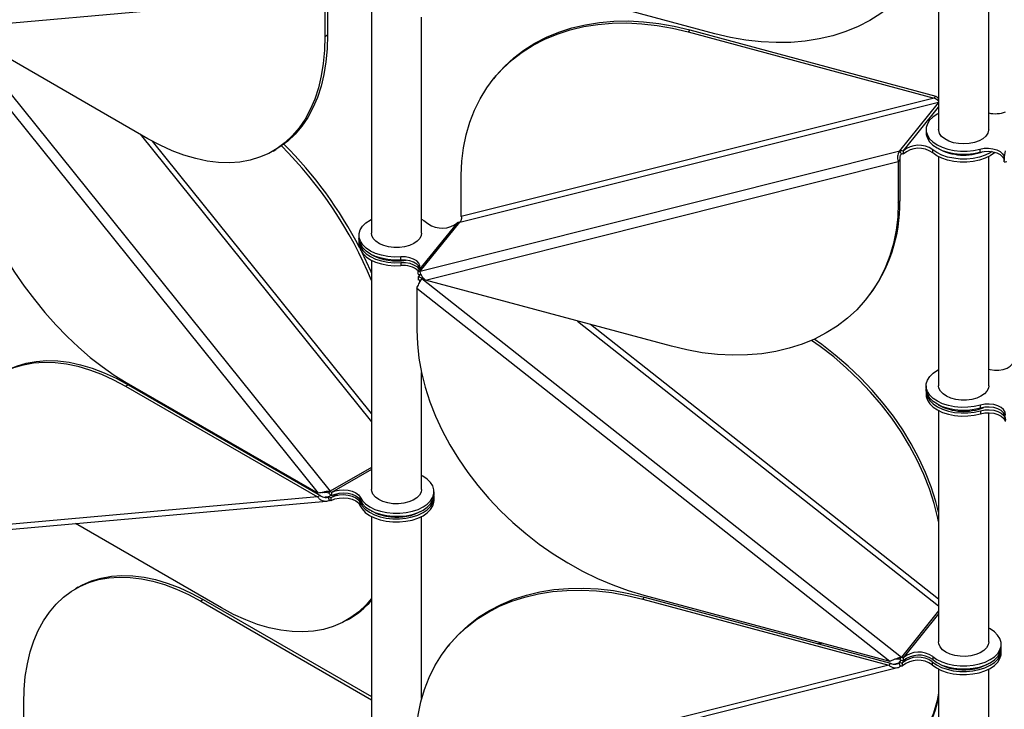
# Model space of a CAD drawing. Header units: millimetres. Extents: x 5 to 415, y 2 to 292.
# Tile 76 of 82: x 308 to 324, y 158 to 169. Entities that reach past the tile are written whole.
import ezdxf

# ---------------------------------------------------------------- set-up
doc = ezdxf.new("R2010")
doc.units = ezdxf.units.MM

msp = doc.modelspace()

# ---------------------------------------------------------------- linework, layer by layer
at = {"color": 7, "linetype": 'Continuous', "lineweight": 25}
for p, q in [((322.9108, 170.9539), (322.9108, 167.2723)), ((323.7108, 167.2723), (323.7108, 170.9539)), ((319.3358, 168.8043), (316.5666, 169.5498)), ((307.2081, 168.8966), (313.1041, 169.4238)), ((313.1041, 169.4238), (313.1041, 168.759)), ((313.1465, 169.4483), (313.1465, 168.7835)), ((313.8481, 169.2786), (313.8481, 165.6154)), ((314.6481, 165.6154), (314.6481, 169.0684)), ((310.2757, 167.1257), (307.2081, 168.8966)), ((307.2543, 168.8699), (313.1889, 161.4873)), ((318.9332, 168.8654), (318.9079, 168.834)), ((318.9079, 168.834), (322.8395, 167.7754)), ((318.9332, 168.8654), (322.8649, 167.8068)), ((307.102, 168.7917), (312.998, 161.4571)), ((313.1041, 168.759), (313.1465, 168.7835)), ((315.8218, 168.113), (315.7965, 168.0816)), ((322.8395, 167.7754), (315.2828, 165.8791)), ((322.8395, 167.7754), (322.8649, 167.8068)), ((315.2574, 165.7912), (322.9108, 167.7117)), ((322.2889, 166.9299), (322.9108, 167.6998)), ((322.3433, 166.9284), (322.9108, 167.631)), ((322.7108, 167.2723), (322.7108, 167.2233)), ((310.1518, 167.1972), (313.8481, 162.5991)), ((313.8481, 162.7329), (310.3508, 167.0835)), ((312.2755, 166.9277), (312.3179, 166.9522)), ((322.8169, 166.9), (322.8169, 166.949)), ((323.5682, 166.9594), (323.5682, 166.9104)), ((314.6234, 165.0064), (322.2889, 166.9299)), ((322.2907, 166.7922), (322.2653, 166.7608)), ((322.3161, 166.8802), (322.2889, 166.9299)), ((322.2907, 166.7922), (322.2907, 166.1275)), ((322.3433, 166.9284), (322.3433, 166.8794)), ((322.9108, 166.8385), (322.9108, 163.1752)), ((323.7108, 163.1752), (323.7108, 166.8385)), ((323.9605, 166.8048), (323.9799, 166.9326)), ((323.9605, 166.7558), (323.9605, 166.8048)), ((314.7086, 164.8646), (322.2653, 166.7608)), ((322.2653, 166.7608), (322.2653, 166.0961)), ((315.2828, 165.8791), (315.2828, 166.5438)), ((322.2653, 166.0961), (322.2907, 166.1275)), ((314.6005, 165.0124), (315.226, 165.7866)), ((314.6234, 165.0064), (315.2574, 165.7912)), ((315.2302, 165.7919), (315.226, 165.7866)), ((313.6481, 165.5786), (313.6481, 165.5296)), ((313.6481, 165.4888), (313.6481, 165.4398)), ((314.3174, 165.1856), (314.3174, 165.2346)), ((313.8481, 165.1816), (313.8481, 161.5184)), ((314.3174, 165.1447), (314.3174, 165.0957)), ((314.6005, 165.0124), (314.5962, 165.0071)), ((314.5962, 164.9581), (314.5962, 165.0071)), ((314.5962, 164.9173), (314.6005, 164.9226)), ((314.5962, 164.9173), (314.5962, 164.8683)), ((314.6182, 164.9542), (314.6005, 164.9226)), ((314.6258, 164.9539), (314.6005, 164.9226)), ((314.6666, 164.9094), (314.6506, 164.8895)), ((314.6506, 164.8895), (314.6234, 164.8544)), ((314.6506, 164.8895), (322.3161, 158.8381)), ((318.6402, 163.806), (314.7086, 164.8646)), ((314.5727, 164.7351), (322.1294, 158.7695)), ((314.5727, 164.7351), (314.5727, 164.0703)), ((321.7517, 164.5584), (321.777, 164.5898)), ((317.1393, 164.2101), (322.9108, 159.6539)), ((322.9108, 159.7619), (317.3469, 164.1542)), ((314.6481, 161.5184), (314.6481, 163.3873)), ((309.9191, 163.1675), (309.9615, 163.192)), ((309.9191, 163.1675), (312.9866, 161.3966)), ((309.9304, 163.228), (312.998, 161.4571)), ((309.9615, 163.192), (313.0291, 161.4211)), ((322.7108, 163.1752), (322.7108, 163.1262)), ((322.7108, 163.0854), (322.7108, 163.0364)), ((323.5798, 162.8166), (323.5798, 162.8656)), ((322.9108, 162.7783), (322.9108, 159.0782)), ((323.5798, 162.7758), (323.5798, 162.7268)), ((323.7108, 159.0782), (323.7108, 162.7436)), ((312.3228, 161.8469), (312.2957, 161.8445)), ((312.3338, 161.8405), (312.3067, 161.8381)), ((313.8481, 161.8678), (313.1889, 161.4873)), ((313.8481, 161.8367), (313.2101, 161.4685)), ((313.1677, 161.4571), (313.1889, 161.4873)), ((313.2059, 161.3894), (313.3244, 161.4578)), ((313.2101, 161.4685), (313.2101, 161.4195)), ((314.8481, 161.4326), (314.8481, 161.4816)), ((312.9866, 161.3966), (307.0906, 160.8694)), ((307.1697, 160.7974), (313.1316, 161.3305)), ((313.0291, 161.4211), (312.9866, 161.3966)), ((313.1564, 161.3966), (313.1003, 161.3916)), ((313.1564, 161.3966), (313.2033, 161.4237)), ((313.1776, 161.3419), (313.1564, 161.3966)), ((313.2059, 161.3894), (313.1988, 161.3853)), ((313.1988, 161.3853), (313.1988, 161.3363)), ((313.2059, 161.3404), (313.1988, 161.3363)), ((313.2059, 161.3404), (313.2059, 161.3894)), ((313.6643, 161.3118), (313.6643, 161.2628)), ((313.6674, 161.3943), (313.6674, 161.3453)), ((314.8481, 161.3428), (314.8481, 161.3918)), ((311.4522, 159.6241), (309.118, 160.9716)), ((313.8481, 161.0847), (313.8481, 157.4214)), ((314.6481, 158.1738), (314.6481, 161.0847)), ((309.161, 159.9538), (309.1185, 159.9294)), ((311.1608, 159.7558), (311.1184, 159.7313)), ((311.1184, 159.7313), (313.8481, 158.1555)), ((311.1608, 159.7558), (313.8481, 158.2045)), ((318.1832, 159.765), (318.2086, 159.7964)), ((318.1832, 159.765), (322.1148, 158.7064)), ((318.1978, 159.8281), (322.1294, 158.7695)), ((318.2086, 159.7964), (322.1402, 158.7378)), ((322.9108, 159.5743), (322.3161, 158.8381)), ((313.4521, 159.4261), (313.4945, 159.4506)), ((322.9108, 159.5268), (322.3433, 158.8243)), ((315.0971, 159.044), (315.0718, 159.0126)), ((321.0331, 159.0647), (320.9777, 159.0508)), ((321.0535, 159.0592), (320.998, 159.0453)), ((323.9108, 158.9925), (323.9108, 159.0415)), ((323.9108, 158.9027), (323.9108, 158.9517)), ((322.2743, 158.7399), (322.3127, 158.7874)), ((322.2889, 158.803), (322.3161, 158.8381)), ((322.3329, 158.7437), (322.3902, 158.8145)), ((322.3433, 158.8243), (322.3433, 158.7753)), ((322.8097, 158.7612), (322.8097, 158.7122)), ((322.8169, 158.8449), (322.8169, 158.7959)), ((322.1148, 158.7064), (314.5581, 156.8101)), ((314.618, 156.7515), (322.2547, 158.6678)), ((322.1402, 158.7378), (322.1148, 158.7064)), ((322.2743, 158.7399), (322.2101, 158.7238)), ((322.3015, 158.6902), (322.2743, 158.7399)), ((322.3329, 158.7437), (322.3287, 158.7384)), ((322.3287, 158.7384), (322.3287, 158.6894)), ((322.3329, 158.6947), (322.3287, 158.6894)), ((322.3329, 158.6947), (322.3329, 158.7437)), ((322.9108, 158.6445), (322.9108, 154.9813)), ((323.7108, 154.9813), (323.7108, 158.6445)), ((308.2899, 157.4332), (308.2899, 158.098))]:
    msp.add_line(p, q, dxfattribs=at)
at = {"color": 7, "linetype": 'Continuous', "lineweight": 25, "flags": 128}
for points in [[(322.9108, 170.567), (322.8851, 170.4503), (322.8265, 170.2494), (322.7516, 170.057), (322.6608, 169.8739), (322.5545, 169.7012), (322.4331, 169.5394), (322.2974, 169.3895), (322.1478, 169.2521), (321.9851, 169.1278), (321.8101, 169.0172), (321.6235, 168.9209), (321.4263, 168.8392), (321.2193, 168.7726), (321.0036, 168.7214), (320.78, 168.6858), (320.5498, 168.666), (320.3138, 168.662), (320.0733, 168.674), (319.8294, 168.7018), (319.5832, 168.7453), (319.3358, 168.8043)], [(315.8218, 168.113), (315.8359, 168.1302), (315.9716, 168.2801), (316.1212, 168.4176), (316.2839, 168.5419), (316.4589, 168.6524), (316.6455, 168.7488), (316.8427, 168.8304), (317.0497, 168.897), (317.2655, 168.9482), (317.489, 168.9838), (317.7193, 169.0036), (317.9552, 169.0076), (318.1957, 168.9956), (318.4396, 168.9678), (318.6859, 168.9243), (318.9332, 168.8654)], [(315.2828, 166.5438), (315.2912, 166.7645), (315.3165, 166.9795), (315.3586, 167.188), (315.4172, 167.3889), (315.4921, 167.5813), (315.5829, 167.7643), (315.6892, 167.9371), (315.8105, 168.0988), (315.9463, 168.2487), (316.0958, 168.3862), (316.2585, 168.5105), (316.4336, 168.621), (316.6201, 168.7174), (316.8174, 168.799), (317.0243, 168.8656), (317.2401, 168.9168), (317.4636, 168.9524), (317.6939, 168.9722), (317.9298, 168.9762), (318.1703, 168.9642), (318.4143, 168.9364), (318.6605, 168.893), (318.9079, 168.834)], [(313.1041, 168.759), (313.0975, 168.54), (313.0777, 168.3295), (313.0449, 168.1287), (312.9992, 167.9384), (312.9408, 167.7596), (312.8699, 167.593), (312.787, 167.4395), (312.6923, 167.2997), (312.5864, 167.1744), (312.4697, 167.064), (312.3428, 166.9692), (312.2062, 166.8903), (312.0606, 166.8278), (311.9068, 166.7819), (311.7453, 166.7528), (311.5769, 166.7407), (311.4025, 166.7456), (311.2228, 166.7675), (311.0388, 166.8063), (310.8511, 166.8618), (310.6608, 166.9338), (310.4687, 167.0219), (310.2757, 167.1257)], [(313.1465, 168.7835), (313.1399, 168.5645), (313.1202, 168.354), (313.0874, 168.1532), (313.0416, 167.9629), (312.9832, 167.784), (312.9123, 167.6175), (312.8294, 167.464), (312.7347, 167.3242), (312.6288, 167.1989), (312.5121, 167.0885), (312.3852, 166.9937), (312.3179, 166.9522)], [(307.102, 168.127), (307.1086, 167.9003), (307.1283, 167.667), (307.1612, 167.4283), (307.2069, 167.1852), (307.2653, 166.9389), (307.3362, 166.6905), (307.4191, 166.4413), (307.5138, 166.1922), (307.6197, 165.9446), (307.7364, 165.6995), (307.8633, 165.4581), (307.9999, 165.2216), (308.1454, 164.991), (308.2993, 164.7674), (308.4608, 164.5519), (308.6292, 164.3454), (308.8036, 164.1489), (308.9832, 163.9634), (309.1673, 163.7896), (309.355, 163.6285), (309.5453, 163.4807), (309.7374, 163.347), (309.9304, 163.228)], [(322.9108, 167.5304), (322.8876, 167.5178), (322.82, 167.4715), (322.7674, 167.4191), (322.7314, 167.3622), (322.7131, 167.3025), (322.7131, 167.2419), (322.7314, 167.1823), (322.7675, 167.1254), (322.8201, 167.073), (322.8878, 167.0267), (322.9684, 166.9879), (323.0594, 166.9578), (323.1582, 166.9373), (323.2616, 166.9271), (323.3666, 166.9274), (323.4698, 166.9383), (323.5682, 166.9594)], [(323.0721, 167.087), (323.0087, 167.1209), (322.9594, 167.162), (322.9266, 167.2082), (322.9117, 167.2574), (322.9108, 167.2723)], [(323.7108, 167.2723), (323.7105, 167.2622), (323.6974, 167.2128), (323.6662, 167.1662), (323.6184, 167.1246), (323.5562, 167.0899), (323.4826, 167.0637), (323.4009, 167.0473), (323.315, 167.0414), (323.2289, 167.0462), (323.1467, 167.0617), (323.0721, 167.087)], [(322.7108, 167.2233), (322.7131, 167.1929), (322.7314, 167.1333), (322.7675, 167.0764), (322.8201, 167.024), (322.8878, 166.9777), (322.9684, 166.9389), (323.0594, 166.9088), (323.1582, 166.8883), (323.2616, 166.8781), (323.3666, 166.8784), (323.4698, 166.8893), (323.5682, 166.9104)], [(323.7647, 166.9191), (323.7346, 166.9004), (323.6541, 166.8616), (323.5631, 166.8314), (323.4644, 166.8108), (323.361, 166.8005), (323.256, 166.8007), (323.1527, 166.8115), (323.0543, 166.8325), (322.9637, 166.8631), (322.8838, 166.9024), (322.8169, 166.949)], [(323.5682, 166.9594), (323.6362, 166.9721), (323.7075, 166.9742), (323.7774, 166.9657), (323.8412, 166.9471), (323.8945, 166.9196), (323.9337, 166.8851), (323.9562, 166.846), (323.9605, 166.8048)], [(323.8136, 166.9076), (323.8021, 166.8978), (323.7346, 166.8514), (323.6541, 166.8126), (323.5631, 166.7824), (323.4644, 166.7618), (323.361, 166.7515), (323.256, 166.7517), (323.1527, 166.7625), (323.0543, 166.7835), (322.9637, 166.8141), (322.8838, 166.8534), (322.8169, 166.9)], [(323.5682, 166.9104), (323.6362, 166.9231), (323.7075, 166.9252), (323.7774, 166.9167), (323.8412, 166.8981), (323.8945, 166.8706), (323.9337, 166.8361), (323.9562, 166.797), (323.9605, 166.7782)], [(322.2653, 166.0961), (322.2569, 165.8755), (322.2316, 165.6605), (322.1895, 165.452), (322.1309, 165.2511), (322.056, 165.0587), (321.9652, 164.8757), (321.8589, 164.7029), (321.7376, 164.5412), (321.6018, 164.3912), (321.4523, 164.2538), (321.2896, 164.1295), (321.1146, 164.0189), (320.928, 163.9226), (320.7308, 163.8409), (320.5238, 163.7743), (320.308, 163.7231), (320.0845, 163.6875), (319.8542, 163.6677), (319.6183, 163.6638), (319.3778, 163.6757), (319.1339, 163.7035), (318.8876, 163.747), (318.6402, 163.806)], [(314.3174, 165.2346), (314.2114, 165.2329), (314.1066, 165.242), (314.0062, 165.2616), (313.9133, 165.2912), (313.8309, 165.3297), (313.7615, 165.3759), (313.7073, 165.4285), (313.67, 165.4858), (313.6507, 165.546), (313.6501, 165.6072), (313.6682, 165.6675), (313.7043, 165.725), (313.7574, 165.778), (313.8259, 165.8247), (313.8481, 165.8368)], [(314.6481, 165.8368), (314.6833, 165.817), (314.7492, 165.7691)], [(314.3174, 165.1856), (314.2114, 165.1839), (314.1066, 165.193), (314.0062, 165.2126), (313.9133, 165.2422), (313.8309, 165.2807), (313.7615, 165.3269), (313.7073, 165.3795), (313.67, 165.4368), (313.6507, 165.497), (313.6481, 165.5296)], [(314.2068, 165.3857), (314.1223, 165.3962), (314.0436, 165.4169), (313.9745, 165.4469), (313.9181, 165.4848), (313.8772, 165.5288), (313.8537, 165.5769), (313.8481, 165.6154)], [(314.6481, 165.6154), (314.6431, 165.5791), (314.6204, 165.531), (314.5803, 165.4867), (314.5246, 165.4485), (314.456, 165.4181), (314.3777, 165.3969), (314.2933, 165.3859), (314.2068, 165.3857)], [(313.6481, 165.4398), (313.6507, 165.4071), (313.67, 165.347), (313.7073, 165.2897), (313.7615, 165.2371), (313.8309, 165.1908), (313.9133, 165.1523), (314.0062, 165.1228), (314.1066, 165.1032), (314.2114, 165.094), (314.3174, 165.0957)], [(313.6491, 165.5092), (313.6507, 165.4561), (313.67, 165.396), (313.7073, 165.3387), (313.7615, 165.2861), (313.8309, 165.2398), (313.9133, 165.2013), (314.0062, 165.1718), (314.1066, 165.1522), (314.2114, 165.143), (314.3174, 165.1447)], [(314.6005, 165.0124), (314.6208, 165.0524), (314.6225, 165.094), (314.6054, 165.1344), (314.5707, 165.1709), (314.5207, 165.201), (314.4589, 165.2224), (314.3895, 165.2339), (314.3174, 165.2346)], [(314.6208, 165.0524), (314.6054, 165.0855), (314.5707, 165.1219), (314.5207, 165.152), (314.4589, 165.1734), (314.3895, 165.1849), (314.3174, 165.1856)], [(314.3174, 165.1447), (314.3895, 165.144), (314.4589, 165.1326), (314.5207, 165.1111), (314.5707, 165.0811), (314.6054, 165.0446), (314.6129, 165.0319)], [(314.5727, 164.0703), (314.5811, 163.8452), (314.6064, 163.6165), (314.6485, 163.3854), (314.7071, 163.1529), (314.782, 162.9202), (314.8728, 162.6883), (314.9791, 162.4582), (315.1004, 162.2312), (315.2362, 162.0081), (315.3857, 161.7902), (315.5484, 161.5783), (315.7234, 161.3735), (315.91, 161.1766), (316.1072, 160.9888), (316.3142, 160.8107), (316.53, 160.6433), (316.7535, 160.4874), (316.9838, 160.3436), (317.2197, 160.2126), (317.4602, 160.095), (317.7041, 159.9914), (317.9504, 159.9023), (318.1978, 159.8281)], [(322.9108, 161.007), (322.8996, 161.0605), (322.841, 161.293), (322.7661, 161.5257), (322.6753, 161.7577), (322.569, 161.9877), (322.4477, 162.2147), (322.312, 162.4378), (322.1624, 162.6558), (321.9997, 162.8677), (321.8247, 163.0725), (321.6381, 163.2693), (321.4409, 163.4571), (321.2339, 163.6352), (321.0181, 163.8026), (320.88, 163.9009)], [(322.9108, 161.1544), (322.8664, 161.3244), (322.7915, 161.5571), (322.7007, 161.789), (322.5944, 162.0191), (322.4731, 162.2461), (322.3373, 162.4692), (322.1877, 162.6872), (322.0251, 162.899), (321.85, 163.1039), (321.6635, 163.3007), (321.4662, 163.4885), (321.2593, 163.6666), (321.0435, 163.834), (320.9229, 163.9202)], [(307.0906, 161.5342), (307.0972, 161.7532), (307.117, 161.9637), (307.1498, 162.1645), (307.1955, 162.3548), (307.2539, 162.5337), (307.3248, 162.7002), (307.4077, 162.8537), (307.5024, 162.9935), (307.6083, 163.1188), (307.725, 163.2292), (307.8519, 163.324), (307.9885, 163.4029), (308.1341, 163.4654), (308.288, 163.5113), (308.4495, 163.5404), (308.6178, 163.5525), (308.7922, 163.5476), (308.9719, 163.5257), (309.156, 163.4869), (309.3436, 163.4314), (309.5339, 163.3594), (309.726, 163.2713), (309.9191, 163.1675)], [(307.9616, 163.39), (308.0309, 163.4273), (308.1765, 163.4899), (308.3304, 163.5358), (308.4919, 163.5649), (308.6602, 163.577), (308.8346, 163.5721), (309.0143, 163.5502), (309.1984, 163.5114), (309.386, 163.4559), (309.5763, 163.3839), (309.7685, 163.2958), (309.9615, 163.192)], [(323.7108, 163.4383), (323.732, 163.4329), (323.802, 163.4228), (323.8741, 163.4235), (323.9434, 163.4351), (324.0051, 163.4567), (324.055, 163.4868), (324.0896, 163.5233), (324.1066, 163.5638)], [(323.5798, 162.8656), (323.4812, 162.8431), (323.3773, 162.831), (323.2713, 162.8296), (323.1665, 162.839), (323.0663, 162.8589), (322.9737, 162.8887), (322.8916, 162.9275), (322.8226, 162.9739), (322.7688, 163.0267), (322.732, 163.084), (322.7132, 163.1443), (322.7131, 163.2055), (322.7317, 163.2657), (322.7683, 163.3232), (322.8219, 163.376), (322.8907, 163.4225), (322.9108, 163.4334)], [(323.2696, 162.9456), (323.185, 162.956), (323.1063, 162.9768), (323.0372, 163.0068), (322.9809, 163.0447), (322.94, 163.0887), (322.9164, 163.1367), (322.9108, 163.1752)], [(323.7108, 163.1752), (323.7059, 163.139), (323.6832, 163.0909), (323.643, 163.0466), (323.5874, 163.0084), (323.5188, 162.978), (323.4405, 162.9568), (323.3561, 162.9458), (323.2696, 162.9456)], [(323.5798, 162.8166), (323.4812, 162.7941), (323.3773, 162.782), (323.2713, 162.7806), (323.1665, 162.79), (323.0663, 162.81), (322.9737, 162.8397), (322.8916, 162.8785), (322.8226, 162.9249), (322.7688, 162.9777), (322.732, 163.0351), (322.7132, 163.0953), (322.7108, 163.1262)], [(322.7108, 163.0364), (322.7132, 163.0055), (322.732, 162.9452), (322.7688, 162.8879), (322.8226, 162.8351), (322.8916, 162.7886), (322.9737, 162.7499), (323.0663, 162.7201), (323.1665, 162.7002), (323.2713, 162.6908), (323.3773, 162.6922), (323.4812, 162.7043), (323.5798, 162.7268)], [(322.7119, 163.1058), (322.7132, 163.0545), (322.732, 162.9942), (322.7688, 162.9368), (322.8226, 162.8841), (322.8916, 162.8376), (322.9737, 162.7989), (323.0663, 162.7691), (323.1665, 162.7492), (323.2713, 162.7398), (323.3773, 162.7412), (323.4812, 162.7533), (323.5798, 162.7758)], [(323.9774, 162.7127), (323.9729, 162.7543), (323.9498, 162.7938), (323.9097, 162.8284), (323.8555, 162.8558), (323.7907, 162.8742), (323.7199, 162.8821), (323.6479, 162.8792), (323.5798, 162.8656)], [(323.9765, 162.6915), (323.9729, 162.7053), (323.9498, 162.7448), (323.9097, 162.7794), (323.8555, 162.8068), (323.7907, 162.8252), (323.7199, 162.8332), (323.6479, 162.8302), (323.5798, 162.8166)], [(323.5798, 162.7758), (323.6479, 162.7894), (323.7199, 162.7923), (323.7907, 162.7843), (323.8555, 162.766), (323.9097, 162.7386), (323.9498, 162.7039), (323.9729, 162.6645), (323.9774, 162.6229)], [(323.5798, 162.7268), (323.6479, 162.7404), (323.7199, 162.7433), (323.7907, 162.7353), (323.8555, 162.717), (323.9097, 162.6896), (323.9498, 162.6549), (323.9729, 162.6155), (323.9765, 162.6016)], [(313.6674, 161.3943), (313.7026, 161.3373), (313.7545, 161.2846), (313.8215, 161.238), (313.9016, 161.1988), (313.9922, 161.1683), (314.0907, 161.1474), (314.194, 161.1366), (314.2989, 161.1365), (314.4023, 161.1469), (314.501, 161.1675), (314.5919, 161.1978), (314.6723, 161.2367), (314.7398, 161.2831), (314.7922, 161.3356), (314.8279, 161.3925), (314.8459, 161.4522), (314.8456, 161.5128), (314.8271, 161.5724), (314.7908, 161.6293), (314.7379, 161.6816), (314.6701, 161.7278), (314.6481, 161.7398)], [(313.2059, 161.3894), (313.264, 161.4141), (313.3311, 161.4292), (313.4029, 161.4338), (313.4741, 161.4274), (313.5401, 161.4106), (313.5962, 161.3844), (313.6386, 161.3507), (313.6643, 161.3118)], [(313.2101, 161.4685), (313.2675, 161.4931), (313.334, 161.5083), (313.4049, 161.5131), (313.4757, 161.5072), (313.5414, 161.491), (313.5976, 161.4655), (313.6406, 161.4326), (313.6674, 161.3943)], [(313.2101, 161.4195), (313.2675, 161.4441), (313.334, 161.4593), (313.4049, 161.4641), (313.4757, 161.4582), (313.5414, 161.442), (313.5976, 161.4165), (313.6406, 161.3836), (313.6674, 161.3453)], [(313.6674, 161.3453), (313.7026, 161.2883), (313.7545, 161.2356), (313.8215, 161.189), (313.9016, 161.1498), (313.9922, 161.1193), (314.0907, 161.0984), (314.194, 161.0876), (314.2989, 161.0875), (314.4023, 161.0979), (314.501, 161.1185), (314.5919, 161.1488), (314.6723, 161.1877), (314.7398, 161.2341), (314.7922, 161.2866), (314.8279, 161.3436), (314.8459, 161.4032), (314.8481, 161.4326)], [(314.3631, 161.2972), (314.2781, 161.2881), (314.1916, 161.2898), (314.1078, 161.3021), (314.0306, 161.3246), (313.9635, 161.3561), (313.9097, 161.3952), (313.8718, 161.4401), (313.8514, 161.4886), (313.8481, 161.5184)], [(314.6481, 161.5184), (314.6404, 161.4735), (314.6145, 161.4258), (314.5715, 161.3825), (314.5133, 161.3455), (314.4428, 161.3167), (314.3631, 161.2972)], [(313.2059, 161.3404), (313.264, 161.3651), (313.3311, 161.3802), (313.4029, 161.3848), (313.4741, 161.3784), (313.5401, 161.3616), (313.5962, 161.3354), (313.6386, 161.3017), (313.6643, 161.2628)], [(313.6643, 161.3118), (313.6978, 161.2537), (313.7485, 161.2), (313.8148, 161.1522), (313.8946, 161.1119), (313.9855, 161.0804), (314.0845, 161.0586), (314.1887, 161.0471), (314.2947, 161.0465), (314.3992, 161.0566), (314.4991, 161.0772), (314.591, 161.1076), (314.6723, 161.1469), (314.7404, 161.1938), (314.7931, 161.2469), (314.8287, 161.3046), (314.8463, 161.3649), (314.847, 161.4122)], [(313.6643, 161.2628), (313.6978, 161.2047), (313.7485, 161.151), (313.8148, 161.1032), (313.8946, 161.0629), (313.9855, 161.0314), (314.0845, 161.0096), (314.1887, 160.9982), (314.2947, 160.9975), (314.3992, 161.0076), (314.4991, 161.0282), (314.591, 161.0586), (314.6723, 161.0979), (314.7404, 161.1448), (314.7931, 161.1979), (314.8287, 161.2556), (314.8463, 161.3159), (314.8481, 161.3428)], [(308.2899, 158.098), (308.2965, 158.3171), (308.3163, 158.5275), (308.3491, 158.7283), (308.3948, 158.9186), (308.4532, 159.0975), (308.5241, 159.264), (308.607, 159.4176), (308.7017, 159.5573), (308.8076, 159.6827), (308.9243, 159.793), (309.0512, 159.8878), (309.1878, 159.9667), (309.3334, 160.0292), (309.4873, 160.0751), (309.6488, 160.1042), (309.8171, 160.1163), (309.9915, 160.1114), (310.1712, 160.0895), (310.3553, 160.0507), (310.5429, 159.9952), (310.7332, 159.9232), (310.9253, 159.8351), (311.1184, 159.7313)], [(309.161, 159.9538), (309.2302, 159.9912), (309.3758, 160.0537), (309.5297, 160.0996), (309.6912, 160.1287), (309.8595, 160.1408), (310.0339, 160.1359), (310.2136, 160.114), (310.3977, 160.0752), (310.5853, 160.0197), (310.7757, 159.9477), (310.9678, 159.8596), (311.1608, 159.7558)], [(314.5581, 157.4749), (314.5665, 157.6955), (314.5919, 157.9105), (314.6339, 158.119), (314.6925, 158.3199), (314.7674, 158.5123), (314.8582, 158.6953), (314.9645, 158.8681), (315.0858, 159.0298), (315.2216, 159.1798), (315.3712, 159.3172), (315.5338, 159.4415), (315.7089, 159.5521), (315.8954, 159.6484), (316.0927, 159.7301), (316.2996, 159.7966), (316.5154, 159.8479), (316.7389, 159.8834), (316.9692, 159.9033), (317.2052, 159.9072), (317.4456, 159.8953), (317.6896, 159.8675), (317.9358, 159.824), (318.1832, 159.765)], [(315.0971, 159.044), (315.1112, 159.0612), (315.247, 159.2112), (315.3965, 159.3486), (315.5592, 159.4729), (315.7342, 159.5835), (315.9208, 159.6798), (316.118, 159.7614), (316.325, 159.828), (316.5408, 159.8792), (316.7643, 159.9148), (316.9946, 159.9347), (317.2305, 159.9386), (317.471, 159.9267), (317.7149, 159.8989), (317.9612, 159.8554), (318.2086, 159.7964)], [(313.8481, 159.7712), (313.763, 159.6728), (313.6463, 159.5624), (313.5193, 159.4676), (313.3828, 159.3887), (313.2372, 159.3262), (313.0833, 159.2803), (312.9218, 159.2512), (312.7535, 159.2391), (312.5791, 159.244), (312.3994, 159.2659), (312.2153, 159.3047), (312.0277, 159.3602), (311.8374, 159.4322), (311.6452, 159.5203), (311.4522, 159.6241)], [(322.8169, 158.8449), (322.8838, 158.7982), (322.9637, 158.759), (323.0543, 158.7284), (323.1527, 158.7073), (323.256, 158.6966), (323.361, 158.6963), (323.4644, 158.7066), (323.5631, 158.7272), (323.6541, 158.7574), (323.7346, 158.7963), (323.8021, 158.8426), (323.8546, 158.8951), (323.8905, 158.952), (323.9086, 159.0117), (323.9085, 159.0723), (323.89, 159.1319), (323.8539, 159.1888), (323.8011, 159.2411), (323.7334, 159.2874), (323.7108, 159.2997)], [(323.4259, 158.8571), (323.3408, 158.848), (323.2544, 158.8496), (323.1706, 158.862), (323.0933, 158.8845), (323.0263, 158.916), (322.9725, 158.9551), (322.9345, 159), (322.9142, 159.0485), (322.9108, 159.0782)], [(323.7108, 159.0782), (323.7032, 159.0333), (323.6773, 158.9857), (323.6343, 158.9424), (323.5761, 158.9054), (323.5055, 158.8765), (323.4259, 158.8571)], [(322.8097, 158.7612), (322.8756, 158.7133), (322.955, 158.6728), (323.0456, 158.641), (323.1445, 158.6189), (323.2485, 158.6072), (323.3545, 158.6062), (323.4592, 158.6161), (323.5592, 158.6364), (323.6514, 158.6665), (323.733, 158.7056), (323.8015, 158.7523), (323.8546, 158.8053), (323.8907, 158.8628), (323.9088, 158.9231), (323.9098, 158.9721)], [(322.8169, 158.7959), (322.8838, 158.7492), (322.9637, 158.71), (323.0543, 158.6794), (323.1527, 158.6584), (323.256, 158.6476), (323.361, 158.6473), (323.4644, 158.6576), (323.5631, 158.6782), (323.6541, 158.7084), (323.7346, 158.7473), (323.8021, 158.7936), (323.8546, 158.8461), (323.8905, 158.903), (323.9086, 158.9627), (323.9108, 158.9925)], [(322.8097, 158.7122), (322.8756, 158.6643), (322.955, 158.6238), (323.0456, 158.592), (323.1445, 158.5699), (323.2485, 158.5582), (323.3545, 158.5573), (323.4592, 158.5671), (323.5592, 158.5874), (323.6514, 158.6175), (323.733, 158.6566), (323.8015, 158.7033), (323.8546, 158.7563), (323.8907, 158.8138), (323.9088, 158.8741), (323.9108, 158.9027)], [(322.9108, 158.2576), (322.8851, 158.1409), (322.8265, 157.94), (322.7516, 157.7476), (322.6608, 157.5646), (322.5545, 157.3918), (322.4331, 157.2301), (322.2974, 157.0801), (322.1478, 156.9427), (321.9851, 156.8184), (321.8101, 156.7078), (321.6235, 156.6115), (321.4263, 156.5298), (321.2193, 156.4633), (321.0036, 156.4121), (320.78, 156.3765), (320.5498, 156.3566), (320.3138, 156.3527), (320.0733, 156.3646), (319.8294, 156.3924), (319.5832, 156.4359), (319.3358, 156.4949)]]:
    msp.add_lwpolyline(points, dxfattribs=at)
at = {"color": 7, "linetype": 'Continuous', "lineweight": 25}
for centre, radius, start, end in [((323.8171, 167.9695), 0.4447, 256.17341, 291.69941), ((307.7039, 162.3076), 6.6526, 22.5456, 44.98074), ((307.8075, 162.3828), 6.5735, 27.16506, 45.08813), ((322.5932, 166.6363), 0.3844, 54.42338, 130.55743), ((322.5932, 166.5874), 0.3844, 54.42338, 130.55743), ((323.3143, 167.7118), 0.8489, 241.16591, 291.44608), ((322.3131, 166.8241), 0.1086, 73.90587, 102.90605), ((322.3282, 166.8272), 0.0543, 73.90587, 102.90605), ((323.9679, 166.8961), 0.1405, 266.96161, 283.3555), ((319.8772, 166.0791), 2.414, 321.90704, 1.14903), ((314.9765, 166.0779), 0.3835, 233.64698, 310.57403), ((315.2453, 165.8441), 0.0543, 253.90587, 282.90605), ((307.6338, 162.2586), 6.7848, 23.66482, 26.64591), ((314.2491, 166.0141), 0.8441, 241.15461, 280.37089), ((314.3658, 164.7635), 0.3357, 46.56464, 98.28965), ((314.6113, 165.0593), 0.0543, 253.90587, 282.90605), ((314.6269, 165.0663), 0.1124, 254.16014, 276.37342), ((314.5553, 164.7701), 0.1527, 51.41597, 74.48043), ((314.5758, 164.7947), 0.0764, 51.41597, 74.48043), ((323.314, 163.6113), 0.8456, 241.0693, 292.19806), ((313.2908, 161.5532), 0.1562, 217.97873, 238.8941), ((313.2505, 161.5353), 0.0781, 217.97873, 238.8941), ((313.1594, 161.3231), 0.0736, 57.65072, 92.35776), ((313.1791, 161.3052), 0.0368, 57.65072, 92.35776), ((314.2108, 161.8006), 0.724, 239.42391, 265.85392), ((314.2572, 161.8742), 0.8017, 262.93038, 299.63384), ((312.8004, 160.6453), 1.3817, 300.15626, 319.31071), ((322.5932, 158.5322), 0.3844, 54.42338, 130.55743), ((322.3841, 158.9224), 0.1527, 231.41597, 254.48043), ((322.3637, 158.8978), 0.0764, 231.41597, 254.48043), ((322.5824, 158.4524), 0.3835, 53.64698, 130.57403), ((322.5824, 158.4034), 0.3835, 53.64698, 130.57403), ((322.5932, 158.4832), 0.3844, 54.42338, 130.55743), ((322.2986, 158.634), 0.1086, 73.90587, 102.90605), ((322.3136, 158.6372), 0.0543, 73.90587, 102.90605), ((323.3035, 159.4403), 0.808, 240.47637, 277.73251), ((323.3516, 159.3513), 0.7143, 274.8668, 300.70649), ((320.6824, 158.71), 2.292, 321.35778, 346.47633)]:
    msp.add_arc(centre, radius, start, end, dxfattribs=at)
for points, knots in [([(322.9093, 167.7264), (322.9081, 167.7273), (322.9014, 167.733), (322.8805, 167.7518), (322.8558, 167.7677), (322.8411, 167.7746), (322.8395, 167.7754)], [0, 0, 0, 0, 0.0900701, 0.5195939, 0.9491175, 1, 1, 1, 1]), ([(322.9108, 167.7563), (322.9086, 167.7598), (322.8975, 167.7778), (322.8794, 167.7939), (322.8649, 167.8068)], [0, 0, 0, 0, 0.19691874, 1, 1, 1, 1]), ([(322.2889, 166.9299), (322.2817, 166.9211), (322.2674, 166.9035), (322.2558, 166.8652), (322.2526, 166.8235), (322.257, 166.7873), (322.2631, 166.768), (322.2653, 166.7608)], [0, 0, 0, 0, 0.2182973, 0.4366061, 0.6549149, 0.8732236, 1, 1, 1, 1]), ([(322.3161, 166.8802), (322.3113, 166.8753), (322.3017, 166.8655), (322.2929, 166.8443), (322.2886, 166.8215), (322.2889, 166.8037), (322.2903, 166.7947), (322.2907, 166.7922)], [0, 0, 0, 0, 0.2289275, 0.457855, 0.686699, 0.9155428, 1, 1, 1, 1]), ([(315.2828, 165.8791), (315.2836, 165.8722), (315.2854, 165.8585), (315.2827, 165.8352), (315.2755, 165.8134), (315.266, 165.799), (315.2592, 165.7928), (315.2574, 165.7912)], [0, 0, 0, 0, 0.2289275, 0.457855, 0.686699, 0.9155428, 1, 1, 1, 1]), ([(314.7086, 164.8646), (314.6957, 164.8766), (314.6698, 164.9007), (314.6433, 164.9421), (314.6265, 164.9813), (314.6244, 164.9978), (314.6234, 165.0064)], [0, 0, 0, 0, 0.2453754, 0.4909149, 0.7364551, 1, 1, 1, 1]), ([(314.5727, 164.7351), (314.5775, 164.7454), (314.5871, 164.766), (314.6067, 164.8031), (314.6263, 164.8401), (314.6416, 164.8697), (314.6481, 164.8842), (314.6506, 164.8895)], [0, 0, 0, 0, 0.2182973, 0.4366061, 0.6549149, 0.8732236, 1, 1, 1, 1]), ([(314.6106, 164.8098), (314.6127, 164.8162), (314.6172, 164.8298), (314.6215, 164.8448), (314.623, 164.8524), (314.6234, 164.8544)], [0, 0, 0, 0, 0.3910039, 0.8358316, 1, 1, 1, 1]), ([(313.1889, 161.4873), (313.1722, 161.4866), (313.1387, 161.4852), (313.0859, 161.4752), (313.0358, 161.4636), (313.0109, 161.4593), (312.998, 161.4571)], [0, 0, 0, 0, 0.2453754, 0.4909149, 0.7364551, 1, 1, 1, 1]), ([(313.0529, 161.4677), (313.0619, 161.4694), (313.0782, 161.4725), (313.0906, 161.4715), (313.0961, 161.471)], [0, 0, 0, 0, 0.5576898, 1, 1, 1, 1]), ([(313.1677, 161.4571), (313.1532, 161.4607), (313.1286, 161.4669), (313.1044, 161.4699), (313.0945, 161.4712)], [0, 0, 0, 0, 0.5907152, 1, 1, 1, 1]), ([(312.9866, 161.3966), (312.9985, 161.3837), (313.0223, 161.3579), (313.0707, 161.3346), (313.1247, 161.326), (313.1595, 161.3365), (313.1776, 161.3419)], [0, 0, 0, 0, 0.2453754, 0.4909149, 0.7364551, 1, 1, 1, 1]), ([(313.0291, 161.4211), (313.0405, 161.4132), (313.0633, 161.3972), (313.1075, 161.3875), (313.1391, 161.391), (313.1547, 161.3961), (313.1564, 161.3966)], [0, 0, 0, 0, 0.3201967, 0.6410914, 0.961986, 1, 1, 1, 1]), ([(322.3161, 158.8381), (322.3021, 158.8343), (322.2741, 158.8267), (322.2254, 158.8063), (322.1749, 158.7845), (322.1449, 158.7746), (322.1294, 158.7695)], [0, 0, 0, 0, 0.2453754, 0.4909149, 0.7364551, 1, 1, 1, 1]), ([(322.2151, 158.8018), (322.2154, 158.802), (322.2162, 158.8023), (322.2168, 158.8024), (322.2171, 158.8024)], [0, 0, 0, 0, 0.4524956, 1, 1, 1, 1]), ([(322.2889, 158.803), (322.2753, 158.8038), (322.2524, 158.8051), (322.2271, 158.8031), (322.2168, 158.8023)], [0, 0, 0, 0, 0.595055, 1, 1, 1, 1]), ([(322.1148, 158.7064), (322.1292, 158.6962), (322.158, 158.6758), (322.2071, 158.6623), (322.2573, 158.6643), (322.2864, 158.6813), (322.3015, 158.6902)], [0, 0, 0, 0, 0.2453754, 0.4909149, 0.7364551, 1, 1, 1, 1]), ([(322.1402, 158.7378), (322.1541, 158.7324), (322.1819, 158.7217), (322.2277, 158.7211), (322.2582, 158.7309), (322.2728, 158.7391), (322.2743, 158.7399)], [0, 0, 0, 0, 0.32019668, 0.6410914, 0.96198601, 1, 1, 1, 1])]:
    msp.add_open_spline(points, degree=3, knots=knots, dxfattribs=at)

doc.saveas('drawing.dxf')
